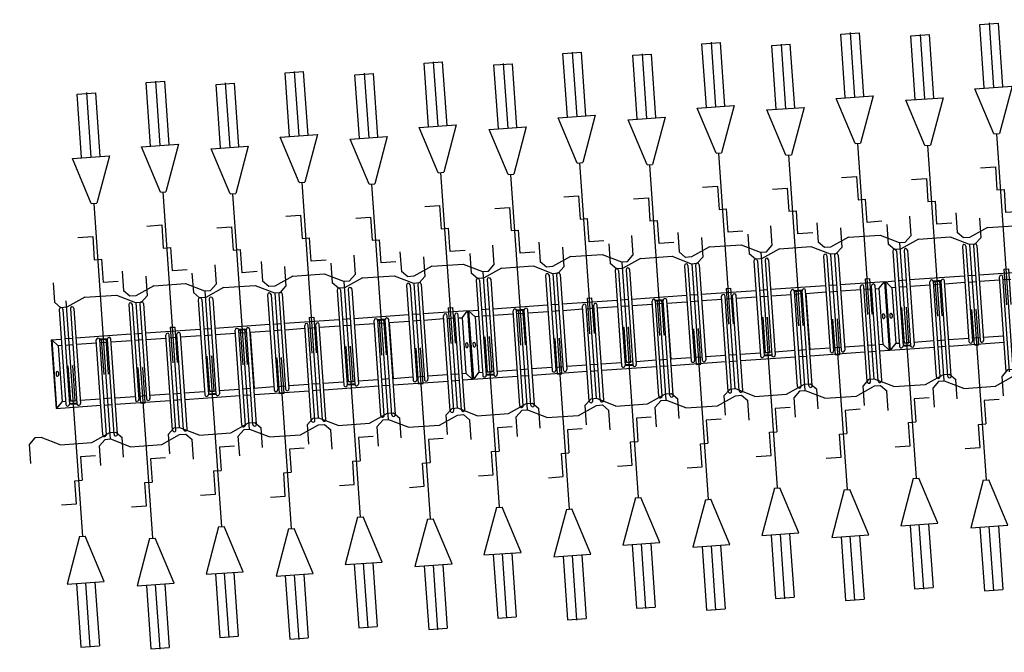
# Model space of a CAD drawing. Extents: x -410 to 7352, y -1401 to 655.
# Tile 147 of 185: x 451.41 to 456.71, y -48.62 to -45.22. Entities that reach past the tile are written whole.
import ezdxf

# ---------------------------------------------------------------- set-up
doc = ezdxf.new("R2010")
doc.units = 0
doc.header["$MEASUREMENT"] = 0
doc.linetypes.add('HIDDENX2', pattern=[0.75, 0.5, -0.25])
for name, color, linetype in [('MATEN-018', 8, 'Continuous'), ('TM_fietsparkeren hoog laag', 1, 'Continuous'), ('V_opsl_ob 12x25', 1, 'HIDDENX2')]:
    doc.layers.add(name, color=color, linetype=linetype)

# ---------------------------------------------------------------- blocks, each defined once
blk = doc.blocks.new('FIETSBAH')
at = {"layer": 'MATEN-018'}
for p, q in [((-49.9999, 1865.99576), (49.9999, 1865.99576)), ((-49.9999, 1522.78842), (-49.9999, 1865.99576)), ((0, 1870.19692), (0, 1521.9045)), ((49.9999, 1522.78842), (49.9999, 1865.99576)), ((-14.9987, 1271.905), (-99.9998, 1521.9045)), ((-99.9998, 1521.9045), (99.9998, 1521.9045)), ((99.9998, 1521.9045), (15.00124, 1271.905)), ((-14.9987, 1271.905), (15.00124, 1271.905)), ((0, 0), (0, 1271.905)), ((-99.9998, 1094.80858), (-19.99996, 1094.80858)), ((-19.99996, 1094.80858), (-19.99996, 969.63992)), ((-19.99996, 969.63992), (19.99996, 969.63992)), ((19.99996, 844.47126), (19.99996, 969.63992)), ((-249.9995, 861.51212), (-249.9995, 755.73128)), ((250.00204, 861.51212), (250.00204, 755.73128)), ((99.9998, 844.47126), (19.99996, 844.47126)), ((-218.0463, 724.51468), (-249.9995, 755.73128)), ((-85.21192, 771.5123), (-185.46572, 724.51468)), ((-85.21192, 771.5123), (85.21446, 771.5123)), ((85.21446, 771.5123), (185.46572, 724.51468)), ((218.0463, 724.51468), (250.00204, 755.73128)), ((-185.46572, 724.51468), (-218.09456, 724.51468)), ((185.46572, 724.51468), (218.0971, 724.51468)), ((-11.99896, 541.70072), (-11.99896, 349.9993)), ((-11.99896, 541.70072), (11.99896, 541.70072)), ((11.99896, 541.70072), (11.99896, 349.9993))]:
    blk.add_line(p, q, dxfattribs=at)
blk = doc.blocks.new('A$C703B710E')
at = {"layer": 'TM_fietsparkeren hoog laag'}
for p, q in [((-43534.1, -2325.3), (-43904.1, -2325.3)), ((-43904.1, -2325.3), (-43904.1, -2567.1)), ((-43534.1, -2325.3), (-43904.1, -2325.3)), ((-43534.1, -2328.3), (-43904.1, -2328.3)), ((-43868.8, -2360.3), (-43904.1, -2328.3)), ((-43569.1, -2360.3), (-43534.1, -2328.3)), ((-43534.1, -2325.3), (-43534.1, -2379.6)), ((-43373.6, -2379.6), (-43886.6, -2379.6)), ((-43869.1, -2360.3), (-43869.1, -2379.6)), ((-43569.1, -2360.3), (-43869.1, -2360.3)), ((-43712.6, -2339.3), (-43725.6, -2339.3)), ((-43712.6, -2351.3), (-43725.6, -2351.3)), ((-43569.1, -2379.6), (-43569.1, -2360.3)), ((-43889.1, -2439.6), (-43889.1, -2398.6)), ((-43373.6, -2398.6), (-43886.6, -2398.6)), ((-43884.1, -2439.6), (-43884.1, -2398.6)), ((-43869.1, -2398.6), (-43869.1, -2439.6)), ((-43569.1, -2439.6), (-43569.1, -2398.6)), ((-43534.1, -2439.6), (-43534.1, -2398.6)), ((-43373.6, -2439.6), (-43886.6, -2439.6)), ((-43373.6, -2458.6), (-43886.6, -2458.6)), ((-43869.1, -2458.6), (-43869.1, -2567.1)), ((-43569.1, -2567.1), (-43569.1, -2458.6)), ((-43534.1, -2754.6), (-43534.1, -2458.6)), ((-44064.6, -2567.1), (-43551.6, -2567.1)), ((-44064.6, -2586.1), (-43551.6, -2586.1)), ((-43904.1, -2586.1), (-43904.1, -2627.1)), ((-43869.1, -2586.1), (-43869.1, -2627.1)), ((-43569.1, -2627.1), (-43569.1, -2586.1)), ((-43554.1, -2627.1), (-43554.1, -2586.1)), ((-43549.1, -2627.1), (-43549.1, -2586.1)), ((-44064.6, -2627.1), (-43551.6, -2627.1)), ((-44064.6, -2646.1), (-43551.6, -2646.1)), ((-43904.1, -2646.1), (-43904.1, -2942.1)), ((-43869.1, -2646.1), (-43869.1, -2754.6)), ((-43569.1, -2754.6), (-43569.1, -2646.1)), ((-43373.6, -2754.6), (-43886.6, -2754.6)), ((-43373.6, -2773.6), (-43886.6, -2773.6)), ((-43869.1, -2773.6), (-43869.1, -2814.6)), ((-43569.1, -2814.6), (-43569.1, -2773.6)), ((-43534.1, -2814.6), (-43534.1, -2773.6)), ((-43373.6, -2814.6), (-43886.6, -2814.6)), ((-43373.6, -2833.6), (-43886.6, -2833.6)), ((-43869.1, -2833.6), (-43869.1, -2942.1)), ((-43569.1, -2942.1), (-43569.1, -2833.6)), ((-43534.1, -3129.6), (-43534.1, -2833.6)), ((-44064.6, -2942.1), (-43551.6, -2942.1)), ((-44064.6, -2961.1), (-43551.6, -2961.1)), ((-43904.1, -2961.1), (-43904.1, -3002.1)), ((-43869.1, -2961.1), (-43869.1, -3002.1)), ((-43569.1, -3002.1), (-43569.1, -2961.1)), ((-44064.6, -3002.1), (-43551.6, -3002.1)), ((-44064.6, -3021.1), (-43551.6, -3021.1)), ((-43904.1, -3021.1), (-43904.1, -3317.1)), ((-43869.1, -3021.1), (-43869.1, -3129.6)), ((-43569.1, -3129.6), (-43569.1, -3021.1)), ((-43889.1, -3189.6), (-43889.1, -3148.6)), ((-43373.6, -3129.6), (-43886.6, -3129.6)), ((-43373.6, -3148.6), (-43886.6, -3148.6)), ((-43884.1, -3189.6), (-43884.1, -3148.6)), ((-43869.1, -3148.6), (-43869.1, -3189.6)), ((-43569.1, -3189.6), (-43569.1, -3148.6)), ((-43534.1, -3189.6), (-43534.1, -3148.6)), ((-43373.6, -3189.6), (-43886.6, -3189.6)), ((-43373.6, -3208.6), (-43886.6, -3208.6)), ((-43869.1, -3208.6), (-43869.1, -3317.1)), ((-43569.1, -3317.1), (-43569.1, -3208.6)), ((-43534.1, -3504.2), (-43534.1, -3208.2)), ((-44064.6, -3317.1), (-43551.6, -3317.1)), ((-44064.6, -3336.1), (-43551.6, -3336.1)), ((-43904.1, -3336.1), (-43904.1, -3377.1)), ((-43869.1, -3336.1), (-43869.1, -3377.1)), ((-43569.1, -3377.1), (-43569.1, -3336.1)), ((-43554.1, -3377.1), (-43554.1, -3336.1)), ((-43549.1, -3377.1), (-43549.1, -3336.1)), ((-44064.6, -3377.1), (-43551.6, -3377.1)), ((-44064.6, -3396.1), (-43551.6, -3396.1)), ((-43904.1, -3395.7), (-43904.1, -3691.7)), ((-43566.1, -3396.6), (-43872.1, -3396.6)), ((-43869.1, -3395.7), (-43869.1, -3504.2)), ((-43869.1, -3396.1), (-43869.1, -3396.6)), ((-43569.1, -3504.2), (-43569.1, -3395.7)), ((-43569.1, -3396.6), (-43569.1, -3396.1)), ((-43373.6, -3504.6), (-43886.6, -3504.6)), ((-43373.6, -3523.6), (-43886.6, -3523.6)), ((-43869.1, -3523.6), (-43869.1, -3564.6)), ((-43569.1, -3564.6), (-43569.1, -3523.6)), ((-43534.1, -3564.6), (-43534.1, -3523.6)), ((-43373.6, -3564.6), (-43886.6, -3564.6)), ((-43373.6, -3583.6), (-43886.6, -3583.6)), ((-43869.1, -3583.2), (-43869.1, -3691.7)), ((-43869.1, -3583.6), (-43869.1, -3692.1)), ((-43569.1, -3692.1), (-43569.1, -3583.6)), ((-43534.1, -3879.6), (-43534.1, -3583.6)), ((-44064.6, -3692.1), (-43551.6, -3692.1)), ((-44064.6, -3711.1), (-43551.6, -3711.1)), ((-43904.1, -3711.1), (-43904.1, -3752.1)), ((-43869.1, -3711.1), (-43869.1, -3752.1)), ((-43569.1, -3752.1), (-43569.1, -3711.1)), ((-44064.6, -3752.1), (-43551.6, -3752.1)), ((-44064.6, -3771.1), (-43551.6, -3771.1)), ((-43904.1, -3771.1), (-43904.1, -4067.1)), ((-43869.1, -3771.1), (-43869.1, -3879.6)), ((-43569.1, -3879.6), (-43569.1, -3771.1)), ((-43889.1, -3939.6), (-43889.1, -3898.6)), ((-43373.6, -3879.6), (-43886.6, -3879.6)), ((-43373.6, -3898.6), (-43886.6, -3898.6)), ((-43884.1, -3939.6), (-43884.1, -3898.6)), ((-43869.1, -3898.6), (-43869.1, -3939.6)), ((-43569.1, -3939.6), (-43569.1, -3898.6)), ((-43534.1, -3939.6), (-43534.1, -3898.6)), ((-43373.6, -3939.6), (-43886.6, -3939.6)), ((-43373.6, -3958.6), (-43886.6, -3958.6)), ((-43869.1, -3958.6), (-43869.1, -4067.1)), ((-43569.1, -4067.1), (-43569.1, -3958.6)), ((-43534.1, -4254.2), (-43534.1, -3958.2)), ((-44064.6, -4067.1), (-43551.6, -4067.1)), ((-44064.6, -4086.1), (-43551.6, -4086.1)), ((-44064.6, -4127.1), (-43551.6, -4127.1)), ((-43904.1, -4086.1), (-43904.1, -4127.1)), ((-43869.1, -4086.1), (-43869.1, -4127.1)), ((-43569.1, -4127.1), (-43569.1, -4086.1)), ((-43554.1, -4127.1), (-43554.1, -4086.1)), ((-43549.1, -4127.1), (-43549.1, -4086.1)), ((-44064.6, -4146.1), (-43551.6, -4146.1)), ((-43904.1, -4145.7), (-43904.1, -4441.7)), ((-43566.1, -4146.6), (-43872.1, -4146.6)), ((-43869.1, -4145.7), (-43869.1, -4254.2)), ((-43869.1, -4146.1), (-43869.1, -4146.6)), ((-43569.1, -4254.2), (-43569.1, -4145.7)), ((-43569.1, -4146.6), (-43569.1, -4146.1)), ((-43373.6, -4254.6), (-43886.6, -4254.6)), ((-43373.6, -4273.6), (-43886.6, -4273.6)), ((-43869.1, -4273.6), (-43869.1, -4314.6)), ((-43569.1, -4314.6), (-43569.1, -4273.6)), ((-43534.1, -4314.6), (-43534.1, -4273.6)), ((-43373.6, -4314.6), (-43886.6, -4314.6)), ((-43373.6, -4333.6), (-43886.6, -4333.6)), ((-43869.1, -4333.2), (-43869.1, -4441.7)), ((-43569.1, -4442.1), (-43569.1, -4333.6)), ((-43534.1, -4575.3), (-43534.1, -4333.6)), ((-44064.6, -4442.1), (-43551.6, -4442.1)), ((-44064.6, -4461.1), (-43551.6, -4461.1)), ((-44064.6, -4502.1), (-43551.6, -4502.1)), ((-43904.1, -4461.1), (-43904.1, -4502.1)), ((-43869.1, -4461.1), (-43869.1, -4502.1)), ((-43569.1, -4502.1), (-43569.1, -4461.1)), ((-44064.6, -4521.1), (-43551.6, -4521.1)), ((-43904.1, -4521.1), (-43904.1, -4575.3)), ((-43868.8, -4540.3), (-43904.1, -4572.3)), ((-43869.1, -4521.1), (-43869.1, -4540.3)), ((-43569.1, -4540.3), (-43869.1, -4540.3)), ((-43712.6, -4549.3), (-43725.6, -4549.3)), ((-43569.1, -4521.1), (-43569.1, -4540.3)), ((-43569.1, -4540.3), (-43534.1, -4572.3)), ((-43534.1, -4572.3), (-43904.1, -4572.3)), ((-43534.1, -4575.3), (-43904.1, -4575.3)), ((-43534.1, -4575.3), (-43904.1, -4575.3)), ((-43904.1, -4575.3), (-43904.1, -4817.1)), ((-43534.1, -4575.3), (-43904.1, -4575.3)), ((-43534.1, -4578.3), (-43904.1, -4578.3)), ((-43868.8, -4610.3), (-43904.1, -4578.3)), ((-43869.1, -4610.3), (-43869.1, -4629.6)), ((-43569.1, -4610.3), (-43869.1, -4610.3)), ((-43712.6, -4561.3), (-43725.6, -4561.3)), ((-43712.6, -4589.3), (-43725.6, -4589.3)), ((-43712.6, -4601.3), (-43725.6, -4601.3)), ((-43569.1, -4610.3), (-43534.1, -4578.3)), ((-43569.1, -4629.6), (-43569.1, -4610.3)), ((-43534.1, -4575.3), (-43534.1, -4629.6)), ((-43889.1, -4689.6), (-43889.1, -4648.6)), ((-43373.6, -4629.6), (-43886.6, -4629.6)), ((-43373.6, -4648.6), (-43886.6, -4648.6)), ((-43884.1, -4689.6), (-43884.1, -4648.6)), ((-43869.1, -4648.6), (-43869.1, -4689.6)), ((-43569.1, -4689.6), (-43569.1, -4648.6)), ((-43534.1, -4689.6), (-43534.1, -4648.6)), ((-43373.6, -4689.6), (-43886.6, -4689.6)), ((-43373.6, -4708.6), (-43886.6, -4708.6)), ((-43869.1, -4708.6), (-43869.1, -4817.1)), ((-43569.1, -4817.1), (-43569.1, -4708.6)), ((-43534.1, -5004.6), (-43534.1, -4708.6)), ((-44064.6, -4817.1), (-43551.6, -4817.1)), ((-44064.6, -4836.1), (-43551.6, -4836.1)), ((-44064.6, -4877.1), (-43551.6, -4877.1)), ((-43904.1, -4836.1), (-43904.1, -4877.1)), ((-43869.1, -4836.1), (-43869.1, -4877.1)), ((-43569.1, -4877.1), (-43569.1, -4836.1)), ((-43554.1, -4877.1), (-43554.1, -4836.1)), ((-43549.1, -4877.1), (-43549.1, -4836.1)), ((-44064.6, -4896.1), (-43551.6, -4896.1)), ((-43904.1, -4896.1), (-43904.1, -5192.1)), ((-43869.1, -4896.1), (-43869.1, -5004.6)), ((-43569.1, -5004.6), (-43569.1, -4896.1)), ((-43373.6, -5004.6), (-43886.6, -5004.6)), ((-43373.6, -5023.6), (-43886.6, -5023.6)), ((-43869.1, -5023.6), (-43869.1, -5064.6)), ((-43569.1, -5064.6), (-43569.1, -5023.6)), ((-43534.1, -5064.6), (-43534.1, -5023.6)), ((-43373.6, -5064.6), (-43886.6, -5064.6)), ((-43373.6, -5083.6), (-43886.6, -5083.6)), ((-43869.1, -5083.6), (-43869.1, -5192.1)), ((-43569.1, -5192.1), (-43569.1, -5083.6)), ((-43534.1, -5379.6), (-43534.1, -5083.6)), ((-44064.6, -5192.1), (-43551.6, -5192.1)), ((-44064.6, -5211.1), (-43551.6, -5211.1)), ((-43904.1, -5211.1), (-43904.1, -5252.1)), ((-43869.1, -5211.1), (-43869.1, -5252.1)), ((-43569.1, -5252.1), (-43569.1, -5211.1)), ((-44064.6, -5252.1), (-43551.6, -5252.1)), ((-44064.6, -5271.1), (-43551.6, -5271.1)), ((-43904.1, -5271.1), (-43904.1, -5567.1)), ((-43869.1, -5271.1), (-43869.1, -5379.6)), ((-43569.1, -5379.6), (-43569.1, -5271.1)), ((-43889.1, -5439.6), (-43889.1, -5398.6)), ((-43373.6, -5379.6), (-43886.6, -5379.6)), ((-43373.6, -5398.6), (-43886.6, -5398.6)), ((-43884.1, -5439.6), (-43884.1, -5398.6)), ((-43869.1, -5398.6), (-43869.1, -5439.6)), ((-43569.1, -5439.6), (-43569.1, -5398.6)), ((-43534.1, -5439.6), (-43534.1, -5398.6)), ((-43373.6, -5439.6), (-43886.6, -5439.6)), ((-43373.6, -5458.6), (-43886.6, -5458.6)), ((-43869.1, -5458.6), (-43869.1, -5567.1)), ((-43569.1, -5567.1), (-43569.1, -5458.6)), ((-43534.1, -5754.2), (-43534.1, -5458.2)), ((-44064.6, -5567.1), (-43551.6, -5567.1)), ((-44064.6, -5586.1), (-43551.6, -5586.1)), ((-43904.1, -5586.1), (-43904.1, -5627.1)), ((-43869.1, -5586.1), (-43869.1, -5627.1)), ((-43569.1, -5627.1), (-43569.1, -5586.1)), ((-43554.1, -5627.1), (-43554.1, -5586.1)), ((-43549.1, -5627.1), (-43549.1, -5586.1)), ((-44064.6, -5627.1), (-43551.6, -5627.1)), ((-44064.6, -5646.1), (-43551.6, -5646.1)), ((-43904.1, -5645.7), (-43904.1, -5941.7)), ((-43566.1, -5646.6), (-43872.1, -5646.6)), ((-43869.1, -5645.7), (-43869.1, -5754.2)), ((-43869.1, -5646.1), (-43869.1, -5646.6)), ((-43569.1, -5754.2), (-43569.1, -5645.7)), ((-43569.1, -5646.6), (-43569.1, -5646.1)), ((-43373.6, -5754.6), (-43886.6, -5754.6)), ((-43373.6, -5773.6), (-43886.6, -5773.6)), ((-43869.1, -5773.6), (-43869.1, -5814.6)), ((-43569.1, -5814.6), (-43569.1, -5773.6)), ((-43534.1, -5814.6), (-43534.1, -5773.6)), ((-43373.6, -5814.6), (-43886.6, -5814.6)), ((-43373.6, -5833.6), (-43886.6, -5833.6)), ((-43869.1, -5833.2), (-43869.1, -5941.7)), ((-43869.1, -5833.6), (-43869.1, -5942.1)), ((-43569.1, -5942.1), (-43569.1, -5833.6)), ((-43534.1, -6129.6), (-43534.1, -5833.6)), ((-44064.6, -5942.1), (-43551.6, -5942.1)), ((-44064.6, -5961.1), (-43551.6, -5961.1)), ((-43904.1, -5961.1), (-43904.1, -6002.1)), ((-43869.1, -5961.1), (-43869.1, -6002.1)), ((-43569.1, -6002.1), (-43569.1, -5961.1)), ((-44064.6, -6002.1), (-43551.6, -6002.1)), ((-44064.6, -6021.1), (-43551.6, -6021.1)), ((-43904.1, -6021.1), (-43904.1, -6317.1)), ((-43869.1, -6021.1), (-43869.1, -6129.6)), ((-43569.1, -6129.6), (-43569.1, -6021.1)), ((-43889.1, -6189.6), (-43889.1, -6148.6)), ((-43373.6, -6129.6), (-43886.6, -6129.6)), ((-43373.6, -6148.6), (-43886.6, -6148.6)), ((-43884.1, -6189.6), (-43884.1, -6148.6)), ((-43869.1, -6148.6), (-43869.1, -6189.6)), ((-43569.1, -6189.6), (-43569.1, -6148.6)), ((-43534.1, -6189.6), (-43534.1, -6148.6)), ((-43373.6, -6189.6), (-43886.6, -6189.6)), ((-43373.6, -6208.6), (-43886.6, -6208.6)), ((-43869.1, -6208.6), (-43869.1, -6317.1)), ((-43569.1, -6317.1), (-43569.1, -6208.6)), ((-43534.1, -6504.2), (-43534.1, -6208.2)), ((-44064.6, -6317.1), (-43551.6, -6317.1)), ((-44064.6, -6336.1), (-43551.6, -6336.1)), ((-43904.1, -6336.1), (-43904.1, -6377.1)), ((-43869.1, -6336.1), (-43869.1, -6377.1)), ((-43569.1, -6377.1), (-43569.1, -6336.1)), ((-43554.1, -6377.1), (-43554.1, -6336.1)), ((-43549.1, -6377.1), (-43549.1, -6336.1)), ((-44064.6, -6377.1), (-43551.6, -6377.1)), ((-44064.6, -6396.1), (-43551.6, -6396.1)), ((-43904.1, -6395.7), (-43904.1, -6691.7)), ((-43566.1, -6396.6), (-43872.1, -6396.6)), ((-43869.1, -6395.7), (-43869.1, -6504.2)), ((-43869.1, -6396.1), (-43869.1, -6396.6)), ((-43569.1, -6504.2), (-43569.1, -6395.7)), ((-43569.1, -6396.6), (-43569.1, -6396.1)), ((-43373.6, -6504.6), (-43886.6, -6504.6)), ((-43373.6, -6523.6), (-43886.6, -6523.6)), ((-43373.6, -6564.6), (-43886.6, -6564.6)), ((-43869.1, -6523.6), (-43869.1, -6564.6)), ((-43569.1, -6564.6), (-43569.1, -6523.6)), ((-43534.1, -6564.6), (-43534.1, -6523.6)), ((-43373.6, -6583.6), (-43886.6, -6583.6)), ((-43869.1, -6583.2), (-43869.1, -6691.7)), ((-43569.1, -6692.1), (-43569.1, -6583.6)), ((-43534.1, -6825.3), (-43534.1, -6583.6)), ((-44064.6, -6692.1), (-43551.6, -6692.1)), ((-44064.6, -6711.1), (-43551.6, -6711.1)), ((-43904.1, -6711.1), (-43904.1, -6752.1)), ((-43869.1, -6711.1), (-43869.1, -6752.1)), ((-43569.1, -6752.1), (-43569.1, -6711.1)), ((-44064.6, -6752.1), (-43551.6, -6752.1)), ((-44064.6, -6771.1), (-43551.6, -6771.1)), ((-43904.1, -6771.1), (-43904.1, -6825.3)), ((-43869.1, -6771.1), (-43869.1, -6790.3)), ((-43569.1, -6771.1), (-43569.1, -6790.3)), ((-43868.8, -6790.3), (-43904.1, -6822.3)), ((-43534.1, -6822.3), (-43904.1, -6822.3)), ((-43534.1, -6825.3), (-43904.1, -6825.3)), ((-43534.1, -6825.3), (-43904.1, -6825.3)), ((-43904.1, -6825.3), (-43904.1, -7067.1)), ((-43534.1, -6825.3), (-43904.1, -6825.3)), ((-43534.1, -6828.3), (-43904.1, -6828.3)), ((-43868.8, -6860.3), (-43904.1, -6828.3)), ((-43569.1, -6790.3), (-43869.1, -6790.3)), ((-43712.6, -6799.3), (-43725.6, -6799.3)), ((-43712.6, -6811.3), (-43725.6, -6811.3)), ((-43712.6, -6839.3), (-43725.6, -6839.3)), ((-43569.1, -6790.3), (-43534.1, -6822.3)), ((-43569.1, -6860.3), (-43534.1, -6828.3)), ((-43534.1, -6825.3), (-43534.1, -6879.6)), ((-43373.6, -6879.6), (-43886.6, -6879.6)), ((-43869.1, -6860.3), (-43869.1, -6879.6)), ((-43569.1, -6860.3), (-43869.1, -6860.3)), ((-43712.6, -6851.3), (-43725.6, -6851.3)), ((-43569.1, -6879.6), (-43569.1, -6860.3)), ((-43889.1, -6939.6), (-43889.1, -6898.6)), ((-43373.6, -6898.6), (-43886.6, -6898.6)), ((-43373.6, -6939.6), (-43886.6, -6939.6)), ((-43884.1, -6939.6), (-43884.1, -6898.6)), ((-43869.1, -6898.6), (-43869.1, -6939.6)), ((-43569.1, -6939.6), (-43569.1, -6898.6)), ((-43534.1, -6939.6), (-43534.1, -6898.6)), ((-43373.6, -6958.6), (-43886.6, -6958.6)), ((-43869.1, -6958.6), (-43869.1, -7067.1)), ((-43569.1, -7067.1), (-43569.1, -6958.6)), ((-43534.1, -7254.6), (-43534.1, -6958.6)), ((-44064.6, -7067.1), (-43551.6, -7067.1)), ((-44064.6, -7086.1), (-43551.6, -7086.1)), ((-43904.1, -7086.1), (-43904.1, -7127.1)), ((-43869.1, -7086.1), (-43869.1, -7127.1)), ((-43569.1, -7127.1), (-43569.1, -7086.1)), ((-43554.1, -7127.1), (-43554.1, -7086.1)), ((-43549.1, -7127.1), (-43549.1, -7086.1)), ((-44064.6, -7127.1), (-43551.6, -7127.1)), ((-44064.6, -7146.1), (-43551.6, -7146.1)), ((-43904.1, -7146.1), (-43904.1, -7442.1)), ((-43869.1, -7146.1), (-43869.1, -7254.6)), ((-43569.1, -7254.6), (-43569.1, -7146.1)), ((-43373.6, -7254.6), (-43886.6, -7254.6)), ((-43373.6, -7273.6), (-43886.6, -7273.6)), ((-43373.6, -7314.6), (-43886.6, -7314.6)), ((-43869.1, -7273.6), (-43869.1, -7314.6)), ((-43569.1, -7314.6), (-43569.1, -7273.6)), ((-43534.1, -7314.6), (-43534.1, -7273.6)), ((-43373.6, -7333.6), (-43886.6, -7333.6)), ((-43869.1, -7333.6), (-43869.1, -7442.1)), ((-43569.1, -7442.1), (-43569.1, -7333.6)), ((-43534.1, -7629.6), (-43534.1, -7333.6)), ((-44064.6, -7442.1), (-43551.6, -7442.1)), ((-44064.6, -7461.1), (-43551.6, -7461.1)), ((-43569.1, -7502.1), (-43569.1, -7461.1))]:
    blk.add_line(p, q, dxfattribs=at)
for centre, radius, start, end in [((-43886.6, -2389.1), 9.5, 90, 270), ((-43725.6, -2345.3), 6, 90, 270), ((-43712.6, -2345.3), 6, 270, 90), ((-43373.6, -2389.1), 9.5, 270, 90), ((-43886.6, -2449.1), 9.5, 90, 270), ((-43373.6, -2449.1), 9.5, 270, 90), ((-44064.6, -2576.6), 9.5, 90, 270), ((-43551.6, -2576.6), 9.5, 270, 90), ((-44064.6, -2636.6), 9.5, 90, 270), ((-43551.6, -2636.6), 9.5, 270, 90), ((-43886.6, -2764.1), 9.5, 90, 270), ((-43373.6, -2764.1), 9.5, 270, 90), ((-43886.6, -2824.1), 9.5, 90, 270), ((-43373.6, -2824.1), 9.5, 270, 90), ((-44064.6, -2951.6), 9.5, 90, 270), ((-43551.6, -2951.6), 9.5, 270, 90), ((-44064.6, -3011.6), 9.5, 90, 270), ((-43551.6, -3011.6), 9.5, 270, 90), ((-43886.6, -3139.1), 9.5, 90, 270), ((-43373.6, -3139.1), 9.5, 270, 90), ((-43886.6, -3199.1), 9.5, 90, 270), ((-43373.6, -3199.1), 9.5, 270, 90), ((-44064.6, -3326.6), 9.5, 90, 270), ((-43551.6, -3326.6), 9.5, 270, 90), ((-44064.6, -3386.6), 9.5, 90, 270), ((-43551.6, -3386.6), 9.5, 270, 90), ((-43886.6, -3514.1), 9.5, 90, 270), ((-43373.6, -3514.1), 9.5, 270, 90), ((-43886.6, -3574.1), 9.5, 90, 270), ((-43373.6, -3574.1), 9.5, 270, 90), ((-44064.6, -3701.6), 9.5, 90, 270), ((-43551.6, -3701.6), 9.5, 270, 90), ((-44064.6, -3761.6), 9.5, 90, 270), ((-43551.6, -3761.6), 9.5, 270, 90), ((-43886.6, -3889.1), 9.5, 90, 270), ((-43373.6, -3889.1), 9.5, 270, 90), ((-43886.6, -3949.1), 9.5, 90, 270), ((-43373.6, -3949.1), 9.5, 270, 90), ((-44064.6, -4076.6), 9.5, 90, 270), ((-43551.6, -4076.6), 9.5, 270, 90), ((-44064.6, -4136.6), 9.5, 90, 270), ((-43551.6, -4136.6), 9.5, 270, 90), ((-43886.6, -4264.1), 9.5, 90, 270), ((-43373.6, -4264.1), 9.5, 270, 90), ((-43886.6, -4324.1), 9.5, 90, 270), ((-43373.6, -4324.1), 9.5, 270, 90), ((-44064.6, -4451.6), 9.5, 90, 270), ((-43551.6, -4451.6), 9.5, 270, 90), ((-44064.6, -4511.6), 9.5, 90, 270), ((-43551.6, -4511.6), 9.5, 270, 90), ((-43725.6, -4555.3), 6, 90, 270), ((-43712.6, -4555.3), 6, 270, 90), ((-43725.6, -4595.3), 6, 90, 270), ((-43712.6, -4595.3), 6, 270, 90), ((-43886.6, -4639.1), 9.5, 90, 270), ((-43373.6, -4639.1), 9.5, 270, 90), ((-43886.6, -4699.1), 9.5, 90, 270), ((-43373.6, -4699.1), 9.5, 270, 90), ((-44064.6, -4826.6), 9.5, 90, 270), ((-43551.6, -4826.6), 9.5, 270, 90), ((-44064.6, -4886.6), 9.5, 90, 270), ((-43551.6, -4886.6), 9.5, 270, 90), ((-43886.6, -5014.1), 9.5, 90, 270), ((-43373.6, -5014.1), 9.5, 270, 90), ((-43886.6, -5074.1), 9.5, 90, 270), ((-43373.6, -5074.1), 9.5, 270, 90), ((-44064.6, -5201.6), 9.5, 90, 270), ((-43551.6, -5201.6), 9.5, 270, 90), ((-44064.6, -5261.6), 9.5, 90, 270), ((-43551.6, -5261.6), 9.5, 270, 90), ((-43886.6, -5389.1), 9.5, 90, 270), ((-43373.6, -5389.1), 9.5, 270, 90), ((-43886.6, -5449.1), 9.5, 90, 270), ((-43373.6, -5449.1), 9.5, 270, 90), ((-44064.6, -5576.6), 9.5, 90, 270), ((-43551.6, -5576.6), 9.5, 270, 90), ((-44064.6, -5636.6), 9.5, 90, 270), ((-43551.6, -5636.6), 9.5, 270, 90), ((-43886.6, -5764.1), 9.5, 90, 270), ((-43373.6, -5764.1), 9.5, 270, 90), ((-43886.6, -5824.1), 9.5, 90, 270), ((-43373.6, -5824.1), 9.5, 270, 90), ((-44064.6, -5951.6), 9.5, 90, 270), ((-43551.6, -5951.6), 9.5, 270, 90), ((-44064.6, -6011.6), 9.5, 90, 270), ((-43551.6, -6011.6), 9.5, 270, 90), ((-43886.6, -6139.1), 9.5, 90, 270), ((-43373.6, -6139.1), 9.5, 270, 90), ((-43886.6, -6199.1), 9.5, 90, 270), ((-43373.6, -6199.1), 9.5, 270, 90), ((-44064.6, -6326.6), 9.5, 90, 270), ((-43551.6, -6326.6), 9.5, 270, 90), ((-44064.6, -6386.6), 9.5, 90, 270), ((-43551.6, -6386.6), 9.5, 270, 90), ((-43886.6, -6514.1), 9.5, 90, 270), ((-43373.6, -6514.1), 9.5, 270, 90), ((-43886.6, -6574.1), 9.5, 90, 270), ((-43373.6, -6574.1), 9.5, 270, 90), ((-44064.6, -6701.6), 9.5, 90, 270), ((-43551.6, -6701.6), 9.5, 270, 90), ((-44064.6, -6761.6), 9.5, 90, 270), ((-43551.6, -6761.6), 9.5, 270, 90), ((-43725.6, -6805.3), 6, 90, 270), ((-43725.6, -6845.3), 6, 90, 270), ((-43712.6, -6805.3), 6, 270, 90), ((-43712.6, -6845.3), 6, 270, 90), ((-43886.6, -6889.1), 9.5, 90, 270), ((-43373.6, -6889.1), 9.5, 270, 90), ((-43886.6, -6949.1), 9.5, 90, 270), ((-43373.6, -6949.1), 9.5, 270, 90), ((-44064.6, -7076.6), 9.5, 90, 270), ((-43551.6, -7076.6), 9.5, 270, 90), ((-44064.6, -7136.6), 9.5, 90, 270), ((-43551.6, -7136.6), 9.5, 270, 90), ((-43886.6, -7264.1), 9.5, 90, 270), ((-43373.6, -7264.1), 9.5, 270, 90), ((-43886.6, -7324.1), 9.5, 90, 270), ((-43373.6, -7324.1), 9.5, 270, 90), ((-43551.6, -7451.6), 9.5, 270, 90)]:
    blk.add_arc(centre, radius, start, end, dxfattribs=at)
at = {"layer": 'TM_fietsparkeren hoog laag', "xscale": -1, "rotation": 90}
for p in [(-43329.9, -2419.1), (-43366.1, -2794.1), (-43329.9, -3169.1), (-43366.1, -3544.1), (-43329.9, -3919.1), (-43366.1, -4294.1), (-43329.9, -4669.1), (-43366.1, -5044.1), (-43329.9, -5419.1), (-43366.1, -5794.1), (-43329.9, -6169.1), (-43366.1, -6544.1), (-43329.9, -6919.1), (-43366.1, -7294.1), (-43329.9, -7669.1)]:
    blk.add_blockref('FIETSBAH', p, dxfattribs=at)
at = {"layer": 'TM_fietsparkeren hoog laag', "rotation": 270}
for p in [(-44089.4, -2606.6), (-44053.2, -2981.6), (-44089.4, -3356.2), (-44053.2, -3731.6), (-44089.4, -4106.2), (-44053.2, -4481.6), (-44089.4, -4856.6), (-44053.2, -5231.6), (-44089.4, -5606.2), (-44053.2, -5981.6), (-44089.4, -6356.2), (-44053.2, -6731.6), (-44089.4, -7106.6), (-44053.2, -7481.6)]:
    blk.add_blockref('FIETSBAH', p, dxfattribs=at)

msp = doc.modelspace()

# ---------------------------------------------------------------- block references
at = {"layer": 'V_opsl_ob 12x25', "color": 2, "xscale": 0.001000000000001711, "yscale": 0.001000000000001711, "zscale": 0.001000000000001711, "rotation": 93.99140256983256}
msp.add_blockref('A$C703B710E', (446.2307, -3.6731), dxfattribs=at)

doc.saveas('drawing.dxf')
